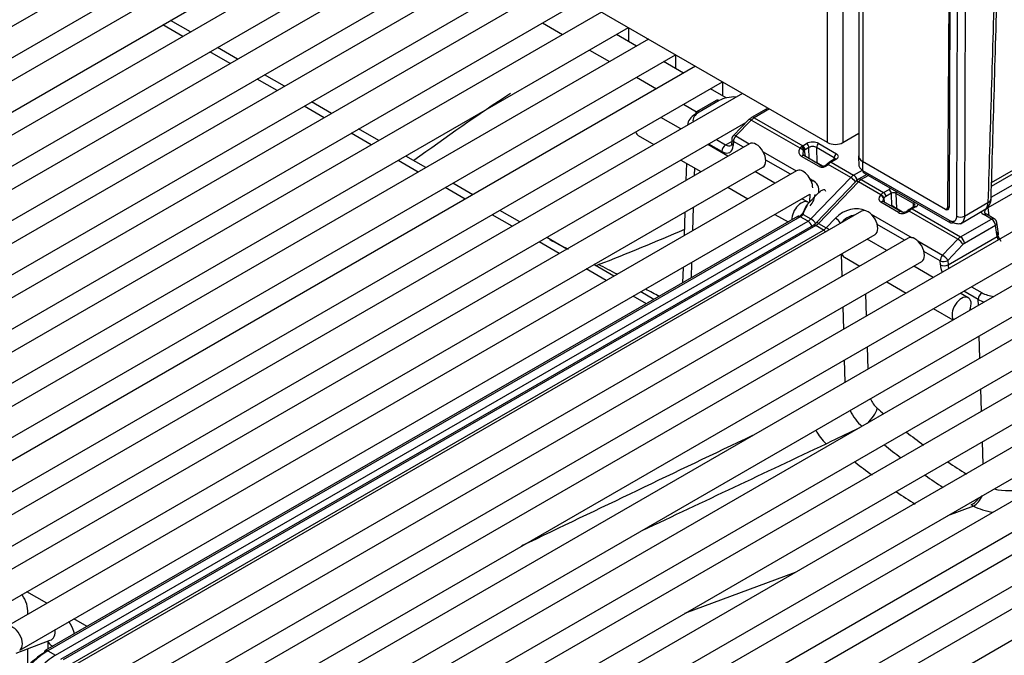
# Model space of a CAD drawing. Header units: millimetres. Extents: x 10 to 281, y 0 to 180.
# Tile 45 of 67: x 209.22 to 218.33, y 91.62 to 97.51. Entities that reach past the tile are written whole.
import ezdxf

# ---------------------------------------------------------------- set-up
doc = ezdxf.new("R2010")
doc.units = ezdxf.units.MM
doc.layers.add('134.134_BW4_CTM-', color=7, linetype='Continuous')
doc.layers.add('Standard', color=7, linetype='Continuous')

# ---------------------------------------------------------------- blocks, each defined once
blk = doc.blocks.new('SE')
at = {"layer": '134.134_BW4_CTM-', "color": 7, "linetype": 'Continuous'}
for p, q in [((27.2667, 25.0399), (7.7859, 36.2871)), ((27.2667, 25.0399), (27.2667, 35.7136)), ((27.4081, 35.632), (27.4081, 25.0399)), ((27.5568, 35.5461), (27.5568, 24.9011)), ((27.592, 35.5258), (27.592, 24.8521)), ((22.5585, 27.7582), (14.8688, 23.3186)), ((14.9938, 23.1021), (22.8085, 27.6138)), ((22.994, 27.5067), (15.3044, 23.0671)), ((15.4294, 22.8506), (23.244, 27.3624)), ((23.4295, 27.2553), (15.7399, 22.8157)), ((15.8649, 22.5992), (23.6795, 27.1109)), ((23.865, 27.0038), (16.1754, 22.5642)), ((16.3004, 22.3477), (24.115, 26.8595)), ((24.3005, 26.7524), (16.6109, 22.3128)), ((16.7359, 22.0963), (24.5505, 26.6081)), ((28.3916, 26.6066), (28.3771, 24.4393)), ((28.4004, 26.5794), (28.3922, 24.4403)), ((28.4628, 24.358), (28.4712, 26.5366)), ((28.5419, 26.5364), (28.5335, 24.3578)), ((24.736, 26.501), (17.0464, 22.0613)), ((17.1714, 21.8448), (24.986, 26.3566)), ((25.1715, 26.2495), (17.4819, 21.8099)), ((21.3669, 26.0645), (21.1814, 26.1716)), ((17.6069, 21.5934), (25.4215, 26.1052)), ((21.2967, 26.0239), (21.1112, 26.131)), ((24.6255, 26.1484), (24.811, 26.0413)), ((25.4226, 26.1046), (25.4226, 25.9769)), ((25.6071, 25.9981), (17.9174, 21.5585)), ((25.4965, 25.9342), (25.311, 26.0413)), ((21.8024, 25.813), (21.6169, 25.9201)), ((25.061, 25.897), (25.2465, 25.7899)), ((18.0424, 21.342), (25.8571, 25.8537)), ((21.7322, 25.7725), (21.5467, 25.8796)), ((25.8581, 25.8531), (25.8581, 25.7254)), ((26.0426, 25.7466), (18.3529, 21.307)), ((25.932, 25.6828), (25.7465, 25.7899)), ((22.1677, 25.521), (21.9822, 25.6282)), ((22.2379, 25.5616), (22.0524, 25.6687)), ((25.4965, 25.6455), (25.682, 25.5384)), ((18.4779, 21.0905), (26.2926, 25.6023)), ((26.3284, 25.4539), (26.182, 25.5384)), ((26.2936, 25.6017), (26.2936, 25.474)), ((26.4781, 25.4952), (18.7885, 21.0556)), ((22.6033, 25.2696), (22.4177, 25.3767)), ((22.6734, 25.3101), (22.4879, 25.4172)), ((25.932, 25.3941), (26.0523, 25.3247)), ((26.2357, 25.4306), (26.0527, 25.3249)), ((26.2607, 25.4281), (26.0777, 25.3224)), ((26.7133, 25.3593), (26.5614, 25.2716)), ((26.728, 25.3509), (26.5864, 25.2691)), ((30.3594, 25.364), (28.7502, 24.4349)), ((28.7811, 24.5329), (30.2703, 25.3927)), ((28.7841, 24.6362), (30.0408, 25.3618)), ((28.7851, 24.6699), (30.0615, 25.4069)), ((25.9079, 25.166), (25.7224, 25.2731)), ((26.5864, 25.2691), (27.0359, 25.0096)), ((18.9135, 20.8391), (26.5103, 25.2251)), ((25.9692, 25.2036), (25.9691, 25.2013)), ((26.5373, 25.2527), (26.3934, 25.1057)), ((26.5598, 25.2479), (26.4159, 25.101)), ((27.0107, 24.9876), (26.5598, 25.2479)), ((23.0388, 25.0182), (22.8533, 25.1253)), ((23.109, 25.0587), (22.9234, 25.1658)), ((25.5124, 25.1056), (25.6579, 25.0216)), ((26.4159, 25.101), (26.5411, 25.0287)), ((27.4081, 25.0399), (27.5568, 25.1257)), ((26.5425, 25.0295), (19.224, 20.8041)), ((26.3434, 24.9145), (26.1579, 25.0216)), ((26.2866, 24.9568), (26.1661, 25.0264)), ((26.2368, 25.0672), (26.322, 25.0181)), ((26.322, 25.0181), (26.3785, 25.0507)), ((26.3791, 25.0723), (26.378, 25.0358)), ((26.3938, 25.0503), (26.3926, 25.0138)), ((26.4862, 24.997), (26.3938, 25.0503)), ((27.0359, 25.0096), (27.0716, 25.0303)), ((27.0928, 24.9944), (27.0571, 24.9737)), ((27.0959, 24.89), (27.0928, 24.9944)), ((27.3275, 24.8989), (27.1636, 24.9935)), ((27.1636, 24.9935), (27.1678, 24.8514)), ((27.1848, 25.0302), (27.3487, 24.9356)), ((30.2476, 24.9454), (21.1259, 19.679)), ((23.5445, 24.8072), (23.359, 24.9143)), ((26.6689, 24.9548), (26.9766, 24.7772)), ((27.1868, 24.8168), (27.0236, 24.9105)), ((27.2097, 24.8247), (27.0465, 24.9184)), ((27.0498, 24.9689), (27.058, 24.9118)), ((27.3271, 24.8842), (27.3275, 24.8989)), ((27.5536, 24.9125), (27.556, 24.8225)), ((19.349, 20.5876), (26.6675, 24.813)), ((23.4743, 24.7667), (23.2888, 24.8738)), ((25.9079, 24.8773), (26.0934, 24.7702)), ((25.9582, 24.8483), (25.9533, 24.6893)), ((26.0333, 24.8049), (26.0312, 24.7343)), ((26.9217, 24.7455), (26.6932, 24.8775)), ((27.22, 24.8224), (27.1678, 24.8514)), ((27.2587, 24.8395), (27.2566, 24.8373)), ((27.2722, 24.8366), (27.2701, 24.8344)), ((27.4803, 24.7165), (27.2722, 24.8366)), ((27.3337, 24.8881), (27.2838, 24.8593)), ((27.3487, 24.8866), (27.2988, 24.8578)), ((27.2988, 24.8578), (27.5068, 24.7377)), ((28.3573, 24.4208), (27.5887, 24.8646)), ((27.5887, 24.8646), (27.5909, 24.7822)), ((26.978, 24.7781), (19.6595, 20.5527)), ((21.2509, 19.4625), (30.3726, 24.7289)), ((26.7789, 24.6631), (26.5934, 24.7702)), ((27.1121, 24.332), (27.4803, 24.7165)), ((27.5068, 24.7377), (27.5881, 24.7846)), ((27.6294, 24.7436), (27.5524, 24.6992)), ((27.644, 24.7352), (27.5774, 24.6967)), ((27.5909, 24.7822), (28.393, 24.3191)), ((27.6013, 24.7599), (28.4034, 24.2968)), ((30.6796, 24.6959), (21.558, 19.4295)), ((23.9098, 24.5153), (23.7243, 24.6224)), ((23.98, 24.5558), (23.7945, 24.6629)), ((26.3434, 24.6259), (26.5289, 24.5188)), ((27.1045, 24.7034), (27.1285, 24.6895)), ((27.5281, 24.6798), (27.1598, 24.2954)), ((27.5509, 24.6755), (27.1827, 24.291)), ((27.5524, 24.6992), (27.5281, 24.6798)), ((27.7591, 24.5553), (27.5509, 24.6755)), ((27.5774, 24.6967), (27.7854, 24.5766)), ((19.7845, 20.3362), (27.103, 24.5615)), ((27.1858, 24.5767), (27.08, 24.4685)), ((27.1018, 24.4908), (27.104, 24.5621)), ((27.757, 24.5531), (27.7591, 24.5553)), ((27.7854, 24.5766), (27.8353, 24.6054)), ((27.8565, 24.5696), (27.8066, 24.5407)), ((27.8601, 24.4486), (27.8565, 24.5696)), ((28.0629, 24.474), (27.899, 24.5687)), ((27.899, 24.5687), (27.9031, 24.4298)), ((21.683, 19.213), (30.8046, 24.4794)), ((31.1117, 24.4465), (21.99, 19.1801)), ((26.0221, 24.4403), (26.0153, 24.2222)), ((27.0854, 24.4862), (27.0289, 24.5188)), ((27.9217, 24.3917), (27.7592, 24.4861)), ((27.9447, 24.3995), (27.7822, 24.4939)), ((27.7882, 24.5258), (27.7861, 24.5236)), ((27.7861, 24.5236), (27.7911, 24.4887)), ((27.8711, 24.4525), (27.8623, 24.4474)), ((27.8711, 24.4525), (27.9281, 24.4092)), ((28.0692, 24.4469), (28.0334, 24.4263)), ((28.0842, 24.4454), (28.0484, 24.4248)), ((28.0619, 24.4428), (28.0629, 24.474)), ((28.3573, 24.4208), (28.3922, 24.441)), ((28.3771, 24.4393), (28.3923, 24.448)), ((28.5335, 24.3578), (28.7516, 24.4837)), ((26.9886, 24.3548), (20.0202, 20.3316)), ((27.0136, 24.3523), (20.0452, 20.3291)), ((27.5804, 24.4032), (20.2618, 20.1779)), ((24.3453, 24.2638), (24.1598, 24.3709)), ((24.4155, 24.3043), (24.23, 24.4115)), ((25.9442, 24.3954), (25.9375, 24.1773)), ((26.7789, 24.3744), (26.9008, 24.3041)), ((27.0856, 24.3108), (27.0136, 24.3523)), ((27.0404, 24.3734), (27.1121, 24.332)), ((27.6695, 24.3769), (28.0483, 24.1582)), ((27.9609, 24.3953), (27.9031, 24.4298)), ((27.9051, 24.4266), (27.9541, 24.3963)), ((28.0231, 24.4195), (28.0107, 24.4103)), ((28.4715, 24.144), (28.0206, 24.4043)), ((28.0484, 24.4248), (28.4979, 24.1653)), ((28.4963, 24.2877), (28.7327, 24.4243)), ((28.7852, 24.3312), (28.7141, 24.3722)), ((28.8102, 24.3336), (28.7391, 24.3747)), ((28.7502, 24.4349), (28.7605, 24.3623)), ((20.1172, 20.2876), (27.0856, 24.3108)), ((27.1312, 24.2722), (20.1628, 20.249)), ((27.1562, 24.2698), (20.1878, 20.2466)), ((27.2281, 24.2282), (27.1562, 24.2698)), ((27.1827, 24.291), (27.2543, 24.2496)), ((27.2543, 24.2496), (27.3381, 24.339)), ((27.9793, 24.1347), (27.7262, 24.2808)), ((28.4979, 24.1653), (28.7852, 24.3312)), ((28.8205, 24.2714), (28.5332, 24.1055)), ((28.8351, 24.1697), (28.8205, 24.2714)), ((28.8492, 24.1957), (28.8347, 24.2974)), ((20.2597, 20.205), (27.2281, 24.2282)), ((20.3868, 19.9614), (27.7054, 24.1867)), ((22.115, 18.9636), (31.2367, 24.23)), ((31.5437, 24.1971), (22.422, 18.9307)), ((28.3813, 23.9077), (28.8351, 24.1697)), ((28.0124, 24.1538), (20.6939, 19.9284)), ((24.7808, 24.0124), (24.5953, 24.1195)), ((24.851, 24.0529), (24.6655, 24.16)), ((27.8133, 24.0388), (27.6313, 24.1439)), ((28.1016, 24.1275), (28.3316, 23.9947)), ((28.3316, 23.9947), (28.4715, 24.144)), ((28.5201, 24.0948), (28.3802, 23.9455)), ((22.547, 18.7142), (31.6687, 23.9806)), ((27.4012, 23.8009), (27.395, 24.0075)), ((28.3095, 23.9441), (28.1583, 24.0313)), ((20.8189, 19.7119), (28.1374, 23.9373)), ((31.9758, 23.9476), (22.8541, 18.6812)), ((25.2865, 23.8015), (25.101, 23.9086)), ((26.0063, 23.9283), (26.0018, 23.785)), ((27.4213, 23.9765), (27.5633, 23.8945)), ((28.2453, 23.7894), (28.0633, 23.8945)), ((28.3106, 23.9062), (28.3095, 23.9441)), ((28.3802, 23.9455), (28.3813, 23.9077)), ((25.2163, 23.7609), (25.0308, 23.868)), ((25.9284, 23.8834), (25.9239, 23.7401)), ((22.9791, 18.4647), (32.1008, 23.7311)), ((27.8133, 23.7501), (27.9953, 23.645)), ((32.4078, 23.6982), (23.2861, 18.4318)), ((25.5882, 23.5462), (25.4663, 23.6166)), ((25.6584, 23.5868), (25.5365, 23.6571)), ((27.6182, 23.6375), (27.6244, 23.4309)), ((28.5695, 23.6022), (28.4953, 23.645)), ((28.6608, 23.5858), (28.5268, 23.6632)), ((28.5975, 23.704), (28.6962, 23.6471)), ((28.6625, 23.5313), (28.6608, 23.5858)), ((23.4111, 18.2153), (32.5328, 23.4817)), ((32.8398, 23.4487), (23.7182, 18.1823)), ((27.4157, 23.3104), (27.4096, 23.5171)), ((28.2453, 23.5007), (28.4274, 23.3956)), ((23.8432, 17.9658), (32.9648, 23.2322)), ((33.2719, 23.1993), (24.1502, 17.9329)), ((28.6771, 23.0409), (28.6709, 23.2475)), ((27.6328, 23.1471), (27.6389, 22.9404)), ((24.2752, 17.7164), (33.3969, 22.9828)), ((27.4303, 22.82), (27.4242, 23.0266)), ((28.6917, 22.5505), (28.6856, 22.7571)), ((27.5423, 22.3857), (27.2851, 22.2643)), ((27.2525, 22.2489), (27.2851, 22.2643)), ((28.7064, 22.06), (28.7002, 22.2667)), ((28.6174, 21.6704), (28.3754, 21.5803)), ((28.6174, 21.6704), (28.5963, 21.6819)), ((26.9674, 21.0561), (25.9422, 20.6743)), ((20.0367, 20.7704), (19.8511, 20.8775)), ((19.8598, 20.6684), (19.8598, 20.6787)), ((20.4085, 20.5557), (20.2867, 20.6261)), ((19.7504, 20.3081), (20.068, 20.4268)), ((19.8598, 20.2017), (19.8598, 20.349)), ((20.0454, 20.4183), (20.0454, 20.3461)), ((20.0452, 20.3291), (20.1172, 20.2876))]:
    blk.add_line(p, q, dxfattribs=at)
for centre, radius, start, end in [((37.4888, 5.6049), 23.8491, 123.48399, 126.10982), ((26.6283, 25.1616), 0.1287, 121.30887, 134.95472), ((26.4291, 25.0707), 0.05, 135.60204, 178.23015), ((27.0698, 24.9445), 0.0731, 127.29729, 143.89544), ((27.0645, 24.9506), 0.0235, 128.74222, 152.41362), ((27.223, 24.8578), 0.0357, 248.09633, 293.19982), ((27.2196, 24.8744), 0.0524, 289.44834, 314.91762), ((27.3547, 24.7436), 0.1356, 121.47597, 135.01237), ((27.2095, 24.3588), 0.1698, 139.75429, 175.08502), ((28.6563, 24.5247), 0.1245, 301.9009, 359.28416), ((27.9656, 24.4412), 0.0466, 243.41145, 288.10279), ((27.9681, 24.466), 0.0701, 279.81333, 307.42931), ((28.33, 24.0267), 0.4882, 126.73663, 129.32335), ((28.096, 24.3201), 0.1233, 120.54079, 126.22246), ((27.0461, 24.4067), 0.1591, 302.31211, 315.59934), ((28.7852, 24.2903), 0.05, 8.13608, 60), ((17.2857, 44.1778), 21.7391, 291.19318, 293.46718), ((42.0025, 57.4464), 37.5359, 242.53613, 242.83296), ((15.2983, 4.5124), 21.7526, 62.57039, 63.08592), ((15.2983, 4.5124), 21.7526, 61.41393, 61.79031), ((27.8846, 22.7584), 0.2404, 202.66176, 228.81705), ((27.8949, 22.7517), 0.4623, 204.85557, 228.24453), ((32.1234, 27.6653), 6.7246, 229.16532, 229.84446), ((32.1234, 27.6653), 6.7246, 232.13098, 233.83591), ((344.9884, -645.6292), 739.9675, 115.4874805, 115.6709464), ((-517.8615, 1173.5902), 1273.8666, 295.2509096, 295.3356808), ((32.2334, 27.8111), 7.1271, 231.45447, 233.01494), ((32.1312, 28.1048), 7.5892, 232.58558, 234.06927), ((32.1234, 27.6653), 6.7246, 236.16553, 237.92809), ((32.2334, 27.8111), 7.1271, 235.23885, 236.84653), ((32.1312, 28.1048), 7.5892, 236.15208, 237.71388)]:
    blk.add_arc(centre, radius, start, end, dxfattribs=at)
for centre, major_axis, ratio, start_param, end_param in [((29.0964, 29.0815), (-0.8495, -28.0655), 0.007421, -1.485435, -1.406009), ((26.4016, 25.3461), (0.2004, 0.0012), 0.579793, 1.473918, 2.347133), ((26.2607, 25.3873), (0.025, -0.0433), 0.57735, 2.356194, 3.141593), ((26.2192, 25.1999), (0.25, -0.0016), 0.581378, 2.360118, 3.127372), ((26.2192, 25.2407), (0.2001, -0.0001), 0.57735, 2.356809, 3.230024), ((26.0777, 25.2816), (0.025, -0.0433), 0.57735, 3.141593, 3.891951), ((26.0777, 25.2816), (0.025, -0.0433), 0.57735, 2.356194, 3.141593), ((26.5851, 25.1882), (0.0513, 0.0859), 0.567145, 0.793859, 1.177831), ((26.5864, 25.2283), (0.025, -0.0433), 0.57735, 2.356194, 3.141863), ((26.573, 25.2177), (0.0357, -0.035), 0.311422, 2.229281, 3.141593), ((25.5749, 25.2139), (-0.0625, -0.1083), 0.57735, 5.754822, 6.283185), ((26.4291, 25.0707), (0.0357, -0.035), 0.311422, 2.229281, 3.141593), ((26.4291, 25.0707), (0.025, 0.0433), 0.57735, 1.169371, 2.356194), ((26.322, 24.9772), (-0.025, -0.0433), 0.57735, 3.926991, 5.497787), ((26.2866, 25.0793), (-0.075, 0.1299), 0.57735, 2.356194, 3.891951), ((26.322, 25.0997), (-0.05, 0.0866), 0.57735, 2.356194, 3.142661), ((26.428, 25.0342), (0.05, -0.0015), 0.597222, 3.141593, 3.945136), ((26.4291, 25.0707), (0.05, -0.0015), 0.597222, 3.141593, 3.945136), ((26.605, 24.9212), (-0.0625, 0.1083), 0.57735, 3.141593, 6.283185), ((27.0773, 24.9675), (0.0731, 0.037), 0.74249, 2.231525, 3.594765), ((27.0186, 24.9695), (0.0251, -0.0164), 0.433114, 0.563727, 2.155532), ((27.0376, 24.927), (0.0481, 0.0877), 0.591335, 0.772515, 0.920508), ((27.0286, 24.9803), (0.0181, -0.0239), 0.488885, 0.754074, 2.290214), ((27.0359, 24.9851), (-0.015, 0.026), 0.57735, 3.962031, 5.497787), ((27.1282, 24.9976), (-0.08, 0), 0.57735, 3.927605, 5.498401), ((27.0716, 25.0058), (-0.015, 0.026), 0.57735, 3.962031, 5.497787), ((27.1282, 24.9731), (0.05, -0.001), 0.589318, 0.797735, 2.368532), ((27.1848, 25.0057), (0.015, 0.026), 0.57735, 0.785398, 2.356194), ((27.3374, 25.0807), (0.1, 0), 0.57735, 3.926991, 5.497787), ((27.0316, 24.8923), (-0.0149, -0.026), 0.576646, 3.170974, 4.309532), ((27.0852, 24.9494), (0.0399, 0.036), 0.755673, 2.008752, 2.797208), ((27.0316, 24.8923), (-0.0149, -0.026), 0.576646, 3.141593, 3.170974), ((27.0588, 24.9156), (0.0331, 0.0617), 0.597209, 0.766606, 0.914599), ((27.3487, 24.9111), (0.015, 0.026), 0.57735, 0.785398, 2.356194), ((27.3063, 24.8866), (-0.03, -0.0008), 0.556864, 3.142405, 3.912441), ((27.3063, 24.9111), (-0.06, 0), 0.57735, 2.356809, 3.927605), ((27.6736, 24.9136), (0.12, 0), 0.577218, 2.908472, 3.926943), ((27.1325, 24.831), (0.05, 0.0007), 0.567188, 0.776973, 1.294221), ((27.2278, 24.8591), (0.0557, 0.027), 0.731611, 3.604665, 5.169066), ((27.1947, 24.7987), (-0.0149, -0.026), 0.576646, 3.142015, 4.309532), ((27.278, 24.8163), (0.0214, -0.021), 0.311422, 2.229281, 3.139263), ((27.2802, 24.8185), (0.0214, -0.021), 0.311422, 2.229281, 3.141467), ((27.2971, 24.7771), (0.0518, 0.0856), 0.563018, 0.797077, 1.18105), ((27.2988, 24.8333), (0.015, -0.026), 0.57735, 2.356194, 3.141818), ((27.3487, 24.8621), (0.015, -0.026), 0.57735, 2.356194, 3.141593), ((27.0405, 24.6698), (-0.0625, 0.1083), 0.57735, 3.926991, 6.283185), ((27.5068, 24.6561), (0.05, 0.0866), 0.57735, 0.785398, 1.169371), ((27.4936, 24.6863), (-0.0361, 0.0346), 0.319031, 4.08516, 5.36742), ((27.5068, 24.6969), (0.025, -0.0433), 0.57735, 1.080962, 2.356194), ((27.6263, 24.8032), (0.025, 0.0433), 0.57735, 2.369284, 3.141593), ((27.1417, 24.6593), (0.025, 0.0433), 0.57735, 1.169371, 1.535312), ((26.985, 24.5431), (-0.1882, -0.1013), 0.710294, 2.694715, 3.555093), ((27.5642, 24.6453), (0.0361, -0.0346), 0.319031, 2.225827, 3.141593), ((27.5774, 24.6151), (0.05, 0.0866), 0.57735, 0.785398, 1.169371), ((27.5774, 24.6559), (0.025, -0.0433), 0.57735, 2.356194, 3.1415), ((26.9983, 24.5129), (-0.133, -0.1049), 0.692199, 1.847433, 2.614758), ((27.7996, 24.5288), (0.0548, 0.0278), 0.742475, 2.02605, 3.590451), ((27.7649, 24.535), (0.0219, -0.0205), 0.326584, 0.683962, 2.22227), ((27.7872, 24.494), (0.0481, 0.0877), 0.591335, 0.772515, 1.156487), ((27.767, 24.5372), (0.0219, -0.0205), 0.326584, 0.683962, 2.22227), ((27.7854, 24.5521), (-0.015, 0.026), 0.57735, 3.962031, 5.497787), ((27.8084, 24.4826), (0.0331, 0.0617), 0.597209, 0.766606, 1.150579), ((27.8778, 24.5809), (-0.06, 0), 0.57735, 5.093438, 5.498401), ((27.8353, 24.5809), (-0.015, 0.026), 0.57735, 3.962031, 5.497787), ((27.8778, 24.5564), (0.03, -0.001), 0.597118, 0.806079, 2.376876), ((27.9202, 24.5809), (0.015, 0.026), 0.57735, 1.721292, 2.356194), ((27.0229, 24.3779), (-0.0625, -0.1083), 0.57735, 3.023069, 5.530834), ((26.982, 24.4536), (-0.0788, -0.1277), 0.556861, 0.801674, 2.012149), ((27.4796, 24.2573), (-0.1833, -0.1056), 0.724967, 3.538851, 5.109647), ((27.7671, 24.4679), (-0.0151, -0.0259), 0.578051, 3.141593, 4.312398), ((27.8076, 24.5106), (0.0213, 0.0262), 0.738631, 1.673883, 2.607326), ((28.0841, 24.4863), (0.015, 0.026), 0.57735, 1.721292, 2.356194), ((28.0275, 24.4536), (-0.05, -0.0008), 0.565123, 3.175839, 3.918236), ((28.0842, 24.4209), (0.015, -0.026), 0.57735, 2.356194, 3.141593), ((28.0275, 24.4781), (-0.08, 0), 0.57735, 2.356809, 2.93378), ((28.3569, 24.4614), (-0.0255, 0.043), 0.569744, 2.349819, 3.903162), ((28.3418, 24.46), (-0.025, 0.0433), 0.57735, 3.141593, 3.919322), ((28.7148, 24.4538), (0.025, -0.0433), 0.57735, 0.820305, 0.976838), ((28.6809, 24.526), (-0.1, 0.0029), 0.578001, 2.373102, 3.113801), ((28.6809, 24.526), (-0.1, 0.0029), 0.578001, 3.113801, 3.139949), ((27.0136, 24.3115), (0.025, -0.0433), 0.57735, 2.356194, 3.141593), ((27.0173, 24.4318), (-0.0537, -0.0844), 0.546395, 0.808964, 1.192936), ((27.4928, 24.2271), (0.1255, 0.1107), 0.719617, 0.817269, 1.800801), ((27.6429, 24.295), (-0.0625, 0.1083), 0.57735, 3.141593, 6.283185), ((27.8819, 24.4175), (0.03, -0.0005), 0.587323, 0.795693, 1.170082), ((27.9766, 24.448), (0.0743, 0.036), 0.731631, 3.600458, 4.963699), ((27.9296, 24.3736), (-0.0151, -0.0259), 0.578051, 3.141978, 4.312398), ((28.0285, 24.3862), (0.0178, -0.0241), 0.190732, 2.26955, 3.145565), ((28.0411, 24.3955), (0.0179, -0.0241), 0.482916, 2.294529, 3.151465), ((28.0484, 24.4003), (0.015, -0.026), 0.57735, 2.356194, 3.141804), ((28.0467, 24.3441), (0.0518, 0.0856), 0.563018, 0.797077, 0.94507), ((28.4981, 24.379), (0.05, -0.0002), 0.594844, 3.929355, 5.499923), ((28.8214, 24.4336), (0.1509, 0.0009), 0.574873, 3.574141, 3.91805), ((28.8214, 24.3928), (0.1012, -0.0053), 0.546822, 2.380369, 3.447237), ((28.7141, 24.3314), (-0.025, -0.0433), 0.57735, 3.175016, 3.926991), ((28.7141, 24.3314), (-0.025, -0.0433), 0.57735, 3.141593, 3.175016), ((27.0856, 24.3924), (-0.05, -0.0866), 0.57735, 0.785398, 1.169371), ((27.0856, 24.2699), (0.025, -0.0433), 0.57735, 1.141563, 2.356194), ((27.1253, 24.3018), (0.0361, -0.0346), 0.319031, 0.946679, 2.225827), ((27.1562, 24.2289), (0.025, -0.0433), 0.57735, 2.356194, 3.141593), ((27.1562, 24.3514), (-0.05, -0.0866), 0.57735, 0.785398, 1.169371), ((27.1959, 24.2608), (0.0361, -0.0346), 0.319031, 2.225827, 3.141593), ((27.3513, 24.3088), (0.0365, -0.0342), 0.326555, 0.722387, 2.222284), ((28.4284, 24.3401), (0.025, 0.0433), 0.57735, 2.369284, 3.141593), ((28.4284, 24.3401), (0.025, 0.0433), 0.57735, 3.141593, 3.926991), ((28.7852, 24.2903), (-0.025, -0.0433), 0.57735, 3.141593, 3.926991), ((28.7852, 24.2903), (0.025, -0.0433), 0.57735, 0.820438, 2.356194), ((28.7852, 24.2903), (-0.0495, -0.0071), 0.622943, 2.272954, 3.141593), ((27.2244, 24.312), (-0.0458, -0.089), 0.606714, 0.756345, 1.140317), ((27.2281, 24.1874), (0.025, -0.0433), 0.57735, 1.787413, 2.356194), ((27.2675, 24.2194), (0.0365, -0.0342), 0.326555, 1.52945, 2.222284), ((28.0749, 24.0455), (-0.0625, 0.1083), 0.57735, 3.141593, 6.283185), ((28.4991, 24.0829), (0.0487, 0.0874), 0.587378, 0.776323, 1.160295), ((28.4979, 24.1245), (0.025, -0.0433), 0.57735, 0.820438, 2.356194), ((28.9404, 24.1567), (-0.0873, 0.1226), 0.503068, 0.77262, 1.477537), ((28.7997, 24.1886), (-0.0495, -0.0071), 0.622943, 2.272954, 3.141593), ((28.9053, 24.1315), (0.0617, -0.0796), 0.464296, 3.898925, 4.305412), ((28.4847, 24.1138), (0.0365, -0.0342), 0.326584, 0.683962, 2.22227), ((28.5345, 24.0639), (0.0236, 0.0441), 0.597209, 0.766606, 1.150579), ((27.4838, 24.0847), (-0.0625, -0.1083), 0.57735, 5.754822, 6.283185), ((28.3448, 23.9645), (-0.025, -0.0433), 0.57735, 4.310963, 5.497787), ((28.3448, 23.9645), (0.0365, -0.0342), 0.326584, 0.683962, 2.22227), ((25.1399, 24.0844), (0.0913, 0.178), 0.660548, 3.645547, 3.833886), ((28.3448, 23.9645), (0.05, 0.0015), 0.55677, 3.910074, 5.48087), ((28.346, 23.9266), (0.05, 0.0015), 0.55677, 3.910074, 5.48087), ((28.4166, 23.8493), (0.075, -0.1299), 0.57735, 3.962031, 4.485696), ((28.452, 23.8697), (-0.05, 0.0866), 0.57735, 0.820438, 1.226925), ((28.507, 23.494), (-0.0625, -0.1083), 0.57735, 1.816602, 6.03738), ((28.6962, 23.6063), (0.025, 0.0433), 0.57735, 0.785398, 2.356194), ((28.8376, 23.7287), (-0.2001, 0.0001), 0.57735, 0.786012, 1.41612), ((28.8376, 23.6879), (0.25, 0.0014), 0.573294, 3.923902, 4.200922), ((27.6202, 22.5162), (0.0974, 0.114), 0.426785, 4.35353, 5.590751), ((27.3202, 22.4666), (0.1293, -0.2707), 0.621887, 4.75792, 5.304053), ((28.8897, 21.9432), (-0.2503, 0.0314), 0.500357, 1.305331, 2.417039), ((28.606, 21.809), (0.0755, 0.1296), 0.574658, 3.842538, 4.598718), ((28.6266, 21.7977), (0.0679, 0.1337), 0.531612, 3.809886, 4.761747), ((28.8804, 21.8158), (0.4005, -0.0281), 0.523361, 4.0331, 4.541769), ((19.7348, 20.6787), (-0.125, 0), 0.57735, 2.986225, 3.142328), ((19.722, 20.4444), (0.0625, -0.1083), 0.57735, 0.009881, 3.141298), ((20.0243, 20.5439), (-0.0438, 0.1171), 0.668835, 3.141593, 4.319136), ((20.0452, 20.2883), (0.025, -0.0433), 0.57735, 2.356194, 3.141593), ((20.1704, 20.4272), (-0.125, 0), 0.57735, 0.1188, 0.873503), ((19.9975, 19.909), (-0.2626, -0.4256), 0.556861, 3.943267, 5.276914), ((20.0329, 19.8871), (0.2877, 0.4689), 0.558749, 0.80029, 2.133937), ((20.1172, 19.8385), (-0.275, -0.4763), 0.57735, 3.926991, 5.550147), ((20.0452, 20.2883), (0.025, -0.0433), 0.57735, 3.141593, 3.892084)]:
    blk.add_ellipse(centre, major_axis=major_axis, ratio=ratio, start_param=start_param, end_param=end_param, dxfattribs=at)
for points in [[(28.7807, 24.5215), (28.7995, 25.1675), (28.8204, 25.8808), (28.8435, 26.6615)], [(27.0465, 24.9184), (27.041, 24.9217), (27.0384, 24.9252), (27.0385, 24.929)], [(28.7391, 24.3747), (28.7268, 24.383), (28.7209, 24.3884), (28.7211, 24.3909)]]:
    blk.add_open_spline(points, degree=3, dxfattribs=at)
for points, degree, knots in [([(26.378, 25.0358), (26.3771, 25.029), (26.3758, 25.0172), (26.372, 25.0131), (26.372, 25.013), (26.372, 25.0132)], 3, [0, 0, 0, 0, 0.36534, 0.750713, 1, 1, 1, 1]), ([(27.5558, 24.8295), (27.556, 24.8208), (27.5591, 24.8121), (27.5709, 24.7959), (27.5798, 24.7884), (27.5909, 24.7822)], 3, [0, 0, 0, 0, 0.49047, 0.49047, 1, 1, 1, 1]), ([(27.1858, 24.5767), (27.1954, 24.5864), (27.2056, 24.5948), (27.2259, 24.6048), (27.2361, 24.606), (27.2445, 24.5982), (27.2461, 24.5948), (27.2468, 24.5906)], 3, [0, 0, 0, 0, 0.41433, 0.41433, 0.828661, 0.828661, 1, 1, 1, 1]), ([(28.0777, 24.4542), (28.0777, 24.4542), (28.0774, 24.4535), (28.0737, 24.4497), (28.0702, 24.4475), (28.0692, 24.4469)], 3, [0, 0, 0, 0, 0.403455, 0.856395, 1, 1, 1, 1]), ([(28.722, 24.4181), (28.7222, 24.4182), (28.7245, 24.4195), (28.7287, 24.4225), (28.7343, 24.428), (28.7392, 24.4347), (28.7434, 24.4425), (28.7468, 24.4513), (28.7493, 24.4612), (28.751, 24.472), (28.7514, 24.4798), (28.7516, 24.4837)], 3, [0, 0, 0, 0, 0.008001, 0.128035, 0.249193, 0.371477, 0.494895, 0.619452, 0.745151, 0.871999, 1, 1, 1, 1]), ([(28.393, 24.3191), (28.4069, 24.3111), (28.4197, 24.3097), (28.4325, 24.3083), (28.4423, 24.3138), (28.4521, 24.3192), (28.4574, 24.3307), (28.4627, 24.3422), (28.4628, 24.358)], 2, [0, 0, 0, 0.25, 0.25, 0.5, 0.5, 0.75, 0.75, 1, 1, 1]), ([(28.5335, 24.3578), (28.5333, 24.3422), (28.5305, 24.3281), (28.5199, 24.3056), (28.5123, 24.297), (28.5029, 24.2916)], 3, [0, 0, 0, 0, 0.505672, 0.505672, 1, 1, 1, 1]), ([(28.5029, 24.2916), (28.5027, 24.2914), (28.5025, 24.2913), (28.4925, 24.2858), (28.4809, 24.2837), (28.4557, 24.2864), (28.442, 24.2913), (28.4284, 24.2992)], 3, [0, 0, 0, 0, 0.011093, 0.011093, 0.505546, 0.505546, 1, 1, 1, 1]), ([(19.8598, 20.6787), (19.8582, 20.7094), (19.8535, 20.7665), (19.8263, 20.8235), (19.8052, 20.8499), (19.8045, 20.8508)], 3, [0, 0, 0, 0, 0.44806, 0.982017, 1, 1, 1, 1]), ([(20.2897, 20.4866), (20.2884, 20.4944), (20.2805, 20.533), (20.2618, 20.572), (20.2407, 20.5985), (20.24, 20.5993)], 3, [0, 0, 0, 0, 0.194576, 0.973758, 1, 1, 1, 1])]:
    blk.add_open_spline(points, degree=degree, knots=knots, dxfattribs=at)

msp = doc.modelspace()

# ---------------------------------------------------------------- block references
at = {"layer": 'Standard', "color": 7}
msp.add_blockref('SE', (189.432, 71.3356), dxfattribs=at)

doc.saveas('drawing.dxf')
